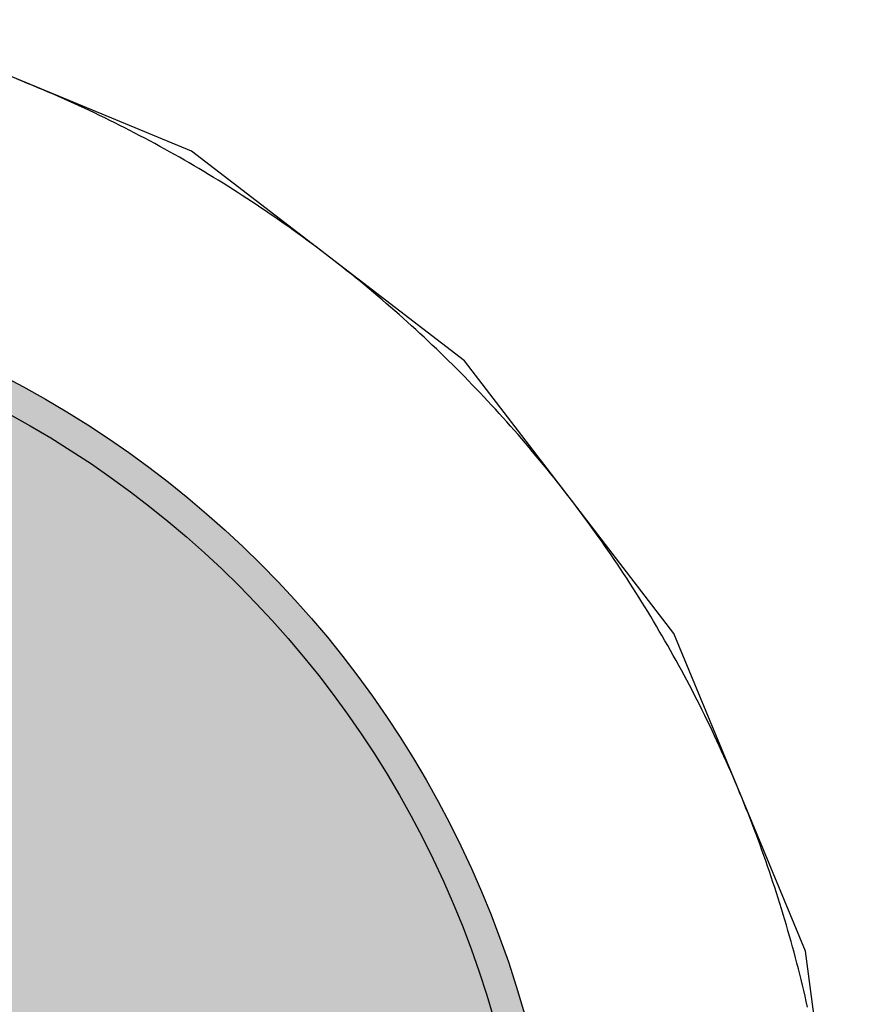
# Model space of a CAD drawing. Header units: millimetres. Extents: x -1.5 to 11.1, y -3 to 5.
# Tile 130 of 256: x 1.0658 to 1.0929, y 2.1094 to 2.1414. Entities that reach past the tile are written whole.
import ezdxf

# ---------------------------------------------------------------- set-up
doc = ezdxf.new("R2010")
doc.units = ezdxf.units.MM
doc.header["$MEASUREMENT"] = 0
for name, color, linetype, true_color in [('BottomLayer', 5, 'Continuous', 0x0000ff), ('BottomSolder', 6, 'Continuous', 0xff00ff), ('Metal_2', 7, 'Continuous', 0x7f0000), ('Metal_3', 7, 'Continuous', 0x3f7f00), ('TopLayer', 1, 'Continuous', 0xff0000), ('TopSolder', 7, 'Continuous', 0x7f007f)]:
    doc.layers.add(name, color=color, linetype=linetype, true_color=true_color)

# ---------------------------------------------------------------- blocks, each defined once
blk = doc.blocks.new('USB_I_________5')
at = {"layer": 'BottomLayer', "true_color": 0x0000ff}
h = blk.add_hatch(color=5, dxfattribs=at)
edge = h.paths.add_edge_path(flags=0)
edge.add_arc((0.4, 0.4), 0.0325, 0, 360)
at = {"layer": 'BottomSolder', "true_color": 0xff00ff}
h = blk.add_hatch(color=6, dxfattribs=at)
edge = h.paths.add_edge_path(flags=0)
edge.add_arc((0.4, 0.4), 0.0335, 0, 360)
at = {"layer": 'Metal_2', "true_color": 0x7f0000}
h = blk.add_hatch(color=16, dxfattribs=at)
edge = h.paths.add_edge_path(flags=0)
edge.add_arc((0.4, 0.4), 0.0325, 0, 360)
at = {"layer": 'Metal_3', "true_color": 0x3f7f00}
h = blk.add_hatch(color=76, dxfattribs=at)
edge = h.paths.add_edge_path(flags=0)
edge.add_arc((0.4, 0.4), 0.0325, 0, 360)
at = {"layer": 'TopLayer', "true_color": 0xff0000}
h = blk.add_hatch(color=1, dxfattribs=at)
edge = h.paths.add_edge_path(flags=0)
edge.add_arc((0.4, 0.4), 0.0325, 0, 360)
at = {"layer": 'TopSolder', "true_color": 0x7f007f}
h = blk.add_hatch(color=216, dxfattribs=at)
edge = h.paths.add_edge_path(flags=0)
edge.add_arc((0.4, 0.4), 0.0335, 0, 360)
at = {"layer": 'BottomLayer', "color": 5, "true_color": 0x0000ff}
blk.add_circle((0.4, 0.4), 0.0325, dxfattribs=at)
at = {"layer": 'BottomSolder', "color": 6, "true_color": 0xff00ff}
blk.add_circle((0.4, 0.4), 0.0335, dxfattribs=at)
at = {"layer": 'Metal_2', "color": 16, "true_color": 0x7f0000}
blk.add_circle((0.4, 0.4), 0.0325, dxfattribs=at)
at = {"layer": 'Metal_3', "color": 76, "true_color": 0x3f7f00}
blk.add_circle((0.4, 0.4), 0.0325, dxfattribs=at)
at = {"layer": 'TopLayer', "color": 1, "true_color": 0xff0000}
blk.add_circle((0.4, 0.4), 0.0325, dxfattribs=at)
at = {"layer": 'TopSolder', "color": 216, "true_color": 0x7f007f}
blk.add_circle((0.4, 0.4), 0.0335, dxfattribs=at)

msp = doc.modelspace()

# ---------------------------------------------------------------- linework, layer by layer
at = {"layer": 'BottomLayer'}
for p, q in [((1.071433, 2.137124), (1.061095, 2.141406)), ((1.080311, 2.130311), (1.071433, 2.137124)), ((1.087124, 2.121433), (1.080311, 2.130311)), ((1.091406, 2.111095), (1.087124, 2.121433)), ((1.092867, 2.1), (1.091406, 2.111095))]:
    msp.add_line(p, q, dxfattribs=at)
at = {"layer": 'Metal_2'}
for p, q in [((1.065925, 2.139404), (1.065754, 2.139472)), ((1.066094, 2.139335), (1.065925, 2.139404)), ((1.066264, 2.139265), (1.066094, 2.139335)), ((1.066433, 2.139194), (1.066264, 2.139265)), ((1.066602, 2.139123), (1.066433, 2.139194)), ((1.066771, 2.139051), (1.066602, 2.139123)), ((1.066939, 2.138978), (1.066771, 2.139051)), ((1.067107, 2.138905), (1.066939, 2.138978)), ((1.067275, 2.138831), (1.067107, 2.138905)), ((1.067443, 2.138756), (1.067275, 2.138831)), ((1.06761, 2.13868), (1.067443, 2.138756)), ((1.067776, 2.138604), (1.06761, 2.13868)), ((1.067943, 2.138527), (1.067776, 2.138604)), ((1.068109, 2.138449), (1.067943, 2.138527)), ((1.068275, 2.138371), (1.068109, 2.138449)), ((1.06844, 2.138291), (1.068275, 2.138371)), ((1.068605, 2.138211), (1.06844, 2.138291)), ((1.06877, 2.138131), (1.068605, 2.138211)), ((1.068934, 2.138049), (1.06877, 2.138131)), ((1.069098, 2.137967), (1.068934, 2.138049)), ((1.069262, 2.137885), (1.069098, 2.137967)), ((1.069425, 2.137801), (1.069262, 2.137885)), ((1.069588, 2.137717), (1.069425, 2.137801)), ((1.069751, 2.137632), (1.069588, 2.137717)), ((1.069913, 2.137546), (1.069751, 2.137632)), ((1.070075, 2.13746), (1.069913, 2.137546)), ((1.070236, 2.137373), (1.070075, 2.13746)), ((1.070397, 2.137285), (1.070236, 2.137373)), ((1.070558, 2.137197), (1.070397, 2.137285)), ((1.070718, 2.137108), (1.070558, 2.137197)), ((1.070878, 2.137018), (1.070718, 2.137108)), ((1.071038, 2.136928), (1.070878, 2.137018)), ((1.071197, 2.136837), (1.071038, 2.136928)), ((1.071356, 2.136745), (1.071197, 2.136837)), ((1.071514, 2.136652), (1.071356, 2.136745)), ((1.071672, 2.136559), (1.071514, 2.136652)), ((1.07183, 2.136465), (1.071672, 2.136559)), ((1.071987, 2.136371), (1.07183, 2.136465)), ((1.072144, 2.136276), (1.071987, 2.136371)), ((1.0723, 2.13618), (1.072144, 2.136276)), ((1.072456, 2.136083), (1.0723, 2.13618)), ((1.072611, 2.135986), (1.072456, 2.136083)), ((1.072766, 2.135888), (1.072611, 2.135986)), ((1.072921, 2.135789), (1.072766, 2.135888)), ((1.073075, 2.13569), (1.072921, 2.135789)), ((1.073229, 2.13559), (1.073075, 2.13569)), ((1.073383, 2.13549), (1.073229, 2.13559)), ((1.073535, 2.135388), (1.073383, 2.13549)), ((1.073688, 2.135286), (1.073535, 2.135388)), ((1.07384, 2.135184), (1.073688, 2.135286)), ((1.073992, 2.135081), (1.07384, 2.135184)), ((1.074143, 2.134977), (1.073992, 2.135081)), ((1.074294, 2.134872), (1.074143, 2.134977)), ((1.074444, 2.134767), (1.074294, 2.134872)), ((1.074594, 2.134661), (1.074444, 2.134767)), ((1.074743, 2.134555), (1.074594, 2.134661)), ((1.074892, 2.134448), (1.074743, 2.134555)), ((1.07504, 2.13434), (1.074892, 2.134448)), ((1.075188, 2.134232), (1.07504, 2.13434)), ((1.075336, 2.134123), (1.075188, 2.134232)), ((1.075483, 2.134013), (1.075336, 2.134123)), ((1.075629, 2.133903), (1.075483, 2.134013)), ((1.075775, 2.133792), (1.075629, 2.133903)), ((1.075921, 2.13368), (1.075775, 2.133792)), ((1.076066, 2.133568), (1.075921, 2.13368)), ((1.076211, 2.133455), (1.076066, 2.133568)), ((1.076355, 2.133342), (1.076211, 2.133455)), ((1.076498, 2.133228), (1.076355, 2.133342)), ((1.076642, 2.133113), (1.076498, 2.133228)), ((1.076784, 2.132998), (1.076642, 2.133113)), ((1.076926, 2.132882), (1.076784, 2.132998)), ((1.077068, 2.132766), (1.076926, 2.132882)), ((1.077209, 2.132649), (1.077068, 2.132766)), ((1.07735, 2.132531), (1.077209, 2.132649)), ((1.07749, 2.132412), (1.07735, 2.132531)), ((1.07763, 2.132293), (1.07749, 2.132412)), ((1.077769, 2.132174), (1.07763, 2.132293)), ((1.077907, 2.132054), (1.077769, 2.132174)), ((1.078045, 2.131933), (1.077907, 2.132054)), ((1.078183, 2.131812), (1.078045, 2.131933)), ((1.07832, 2.13169), (1.078183, 2.131812)), ((1.078456, 2.131567), (1.07832, 2.13169)), ((1.078592, 2.131444), (1.078456, 2.131567)), ((1.078728, 2.131321), (1.078592, 2.131444)), ((1.078863, 2.131196), (1.078728, 2.131321)), ((1.078997, 2.131072), (1.078863, 2.131196)), ((1.079131, 2.130946), (1.078997, 2.131072)), ((1.079264, 2.13082), (1.079131, 2.130946)), ((1.079397, 2.130694), (1.079264, 2.13082)), ((1.079529, 2.130566), (1.079397, 2.130694)), ((1.07966, 2.130439), (1.079529, 2.130566)), ((1.079792, 2.13031), (1.07966, 2.130439)), ((1.079922, 2.130181), (1.079792, 2.13031)), ((1.080052, 2.130052), (1.079922, 2.130181)), ((1.080181, 2.129922), (1.080052, 2.130052)), ((1.08031, 2.129792), (1.080181, 2.129922)), ((1.080439, 2.12966), (1.08031, 2.129792)), ((1.080566, 2.129529), (1.080439, 2.12966)), ((1.080693, 2.129397), (1.080566, 2.129529)), ((1.08082, 2.129264), (1.080693, 2.129397)), ((1.080946, 2.129131), (1.08082, 2.129264)), ((1.081071, 2.128997), (1.080946, 2.129131)), ((1.081196, 2.128863), (1.081071, 2.128997)), ((1.081321, 2.128728), (1.081196, 2.128863)), ((1.081444, 2.128592), (1.081321, 2.128728)), ((1.081567, 2.128456), (1.081444, 2.128592)), ((1.08169, 2.12832), (1.081567, 2.128456)), ((1.081812, 2.128183), (1.08169, 2.12832)), ((1.081933, 2.128045), (1.081812, 2.128183)), ((1.082054, 2.127907), (1.081933, 2.128045)), ((1.082174, 2.127769), (1.082054, 2.127907)), ((1.082294, 2.127629), (1.082174, 2.127769)), ((1.082412, 2.12749), (1.082294, 2.127629)), ((1.082531, 2.12735), (1.082412, 2.12749)), ((1.082648, 2.127209), (1.082531, 2.12735)), ((1.082766, 2.127068), (1.082648, 2.127209)), ((1.082882, 2.126926), (1.082766, 2.127068)), ((1.082998, 2.126784), (1.082882, 2.126926)), ((1.083113, 2.126641), (1.082998, 2.126784)), ((1.083228, 2.126498), (1.083113, 2.126641)), ((1.083342, 2.126355), (1.083228, 2.126498)), ((1.083455, 2.126211), (1.083342, 2.126355)), ((1.083568, 2.126066), (1.083455, 2.126211)), ((1.08368, 2.125921), (1.083568, 2.126066)), ((1.083792, 2.125775), (1.08368, 2.125921)), ((1.083903, 2.125629), (1.083792, 2.125775)), ((1.084013, 2.125483), (1.083903, 2.125629)), ((1.084123, 2.125336), (1.084013, 2.125483)), ((1.084232, 2.125188), (1.084123, 2.125336)), ((1.08434, 2.12504), (1.084232, 2.125188)), ((1.084448, 2.124892), (1.08434, 2.12504)), ((1.084555, 2.124743), (1.084448, 2.124892)), ((1.084661, 2.124594), (1.084555, 2.124743)), ((1.084767, 2.124444), (1.084661, 2.124594)), ((1.084872, 2.124293), (1.084767, 2.124444)), ((1.084977, 2.124143), (1.084872, 2.124293)), ((1.085081, 2.123992), (1.084977, 2.124143)), ((1.085184, 2.12384), (1.085081, 2.123992)), ((1.085287, 2.123688), (1.085184, 2.12384)), ((1.085388, 2.123536), (1.085287, 2.123688)), ((1.08549, 2.123383), (1.085388, 2.123536)), ((1.08559, 2.123229), (1.08549, 2.123383)), ((1.08569, 2.123075), (1.08559, 2.123229)), ((1.085789, 2.122921), (1.08569, 2.123075)), ((1.085888, 2.122767), (1.085789, 2.122921)), ((1.085986, 2.122611), (1.085888, 2.122767)), ((1.086083, 2.122456), (1.085986, 2.122611)), ((1.08618, 2.1223), (1.086083, 2.122456)), ((1.086276, 2.122144), (1.08618, 2.1223)), ((1.086371, 2.121987), (1.086276, 2.122144)), ((1.086465, 2.12183), (1.086371, 2.121987)), ((1.086559, 2.121672), (1.086465, 2.12183)), ((1.086652, 2.121514), (1.086559, 2.121672)), ((1.086745, 2.121356), (1.086652, 2.121514)), ((1.086837, 2.121197), (1.086745, 2.121356)), ((1.086928, 2.121038), (1.086837, 2.121197)), ((1.087018, 2.120878), (1.086928, 2.121038)), ((1.087108, 2.120718), (1.087018, 2.120878)), ((1.087197, 2.120558), (1.087108, 2.120718)), ((1.087285, 2.120397), (1.087197, 2.120558)), ((1.087373, 2.120236), (1.087285, 2.120397)), ((1.08746, 2.120075), (1.087373, 2.120236)), ((1.087546, 2.119913), (1.08746, 2.120075)), ((1.087632, 2.119751), (1.087546, 2.119913)), ((1.087717, 2.119588), (1.087632, 2.119751)), ((1.087801, 2.119425), (1.087717, 2.119588)), ((1.087884, 2.119262), (1.087801, 2.119425)), ((1.087967, 2.119098), (1.087884, 2.119262)), ((1.088049, 2.118934), (1.087967, 2.119098)), ((1.088131, 2.11877), (1.088049, 2.118934)), ((1.088211, 2.118605), (1.088131, 2.11877)), ((1.088291, 2.11844), (1.088211, 2.118605)), ((1.08837, 2.118275), (1.088291, 2.11844)), ((1.088449, 2.118109), (1.08837, 2.118275)), ((1.088527, 2.117943), (1.088449, 2.118109)), ((1.088604, 2.117776), (1.088527, 2.117943)), ((1.08868, 2.11761), (1.088604, 2.117776)), ((1.088756, 2.117443), (1.08868, 2.11761)), ((1.088831, 2.117275), (1.088756, 2.117443)), ((1.088905, 2.117107), (1.088831, 2.117275)), ((1.088978, 2.116939), (1.088905, 2.117107)), ((1.089051, 2.116771), (1.088978, 2.116939)), ((1.089123, 2.116602), (1.089051, 2.116771)), ((1.089194, 2.116433), (1.089123, 2.116602)), ((1.089265, 2.116264), (1.089194, 2.116433)), ((1.089335, 2.116094), (1.089265, 2.116264)), ((1.089404, 2.115925), (1.089335, 2.116094)), ((1.089472, 2.115754), (1.089404, 2.115925)), ((1.08954, 2.115584), (1.089472, 2.115754)), ((1.089607, 2.115413), (1.08954, 2.115584)), ((1.089673, 2.115242), (1.089607, 2.115413)), ((1.089738, 2.115071), (1.089673, 2.115242)), ((1.089803, 2.114899), (1.089738, 2.115071)), ((1.089867, 2.114727), (1.089803, 2.114899)), ((1.08993, 2.114555), (1.089867, 2.114727)), ((1.089992, 2.114383), (1.08993, 2.114555)), ((1.090054, 2.11421), (1.089992, 2.114383)), ((1.090115, 2.114037), (1.090054, 2.11421)), ((1.090175, 2.113864), (1.090115, 2.114037)), ((1.090235, 2.11369), (1.090175, 2.113864)), ((1.090294, 2.113516), (1.090235, 2.11369)), ((1.090351, 2.113342), (1.090294, 2.113516)), ((1.090409, 2.113168), (1.090351, 2.113342)), ((1.090465, 2.112994), (1.090409, 2.113168)), ((1.090521, 2.112819), (1.090465, 2.112994)), ((1.090576, 2.112644), (1.090521, 2.112819)), ((1.09063, 2.112469), (1.090576, 2.112644)), ((1.090683, 2.112293), (1.09063, 2.112469)), ((1.090736, 2.112118), (1.090683, 2.112293)), ((1.090788, 2.111942), (1.090736, 2.112118)), ((1.090839, 2.111766), (1.090788, 2.111942)), ((1.09089, 2.111589), (1.090839, 2.111766)), ((1.090939, 2.111413), (1.09089, 2.111589)), ((1.090988, 2.111236), (1.090939, 2.111413)), ((1.091036, 2.111059), (1.090988, 2.111236)), ((1.091083, 2.110882), (1.091036, 2.111059)), ((1.09113, 2.110704), (1.091083, 2.110882)), ((1.091176, 2.110527), (1.09113, 2.110704)), ((1.091221, 2.110349), (1.091176, 2.110527)), ((1.091265, 2.110171), (1.091221, 2.110349)), ((1.091309, 2.109993), (1.091265, 2.110171)), ((1.091351, 2.109814), (1.091309, 2.109993)), ((1.091393, 2.109636), (1.091351, 2.109814)), ((1.091435, 2.109457), (1.091393, 2.109636)), ((1.091475, 2.109278), (1.091435, 2.109457))]:
    msp.add_line(p, q, dxfattribs=at)
at = {"layer": 'Metal_3'}
for p, q in [((1.065925, 2.139404), (1.065754, 2.139472)), ((1.066094, 2.139335), (1.065925, 2.139404)), ((1.066264, 2.139265), (1.066094, 2.139335)), ((1.066433, 2.139194), (1.066264, 2.139265)), ((1.066602, 2.139123), (1.066433, 2.139194)), ((1.066771, 2.139051), (1.066602, 2.139123)), ((1.066939, 2.138978), (1.066771, 2.139051)), ((1.067107, 2.138905), (1.066939, 2.138978)), ((1.067275, 2.138831), (1.067107, 2.138905)), ((1.067443, 2.138756), (1.067275, 2.138831)), ((1.06761, 2.13868), (1.067443, 2.138756)), ((1.067776, 2.138604), (1.06761, 2.13868)), ((1.067943, 2.138527), (1.067776, 2.138604)), ((1.068109, 2.138449), (1.067943, 2.138527)), ((1.068275, 2.138371), (1.068109, 2.138449)), ((1.06844, 2.138291), (1.068275, 2.138371)), ((1.068605, 2.138211), (1.06844, 2.138291)), ((1.06877, 2.138131), (1.068605, 2.138211)), ((1.068934, 2.138049), (1.06877, 2.138131)), ((1.069098, 2.137967), (1.068934, 2.138049)), ((1.069262, 2.137885), (1.069098, 2.137967)), ((1.069425, 2.137801), (1.069262, 2.137885)), ((1.069588, 2.137717), (1.069425, 2.137801)), ((1.069751, 2.137632), (1.069588, 2.137717)), ((1.069913, 2.137546), (1.069751, 2.137632)), ((1.070075, 2.13746), (1.069913, 2.137546)), ((1.070236, 2.137373), (1.070075, 2.13746)), ((1.070397, 2.137285), (1.070236, 2.137373)), ((1.070558, 2.137197), (1.070397, 2.137285)), ((1.070718, 2.137108), (1.070558, 2.137197)), ((1.070878, 2.137018), (1.070718, 2.137108)), ((1.071038, 2.136928), (1.070878, 2.137018)), ((1.071197, 2.136837), (1.071038, 2.136928)), ((1.071356, 2.136745), (1.071197, 2.136837)), ((1.071514, 2.136652), (1.071356, 2.136745)), ((1.071672, 2.136559), (1.071514, 2.136652)), ((1.07183, 2.136465), (1.071672, 2.136559)), ((1.071987, 2.136371), (1.07183, 2.136465)), ((1.072144, 2.136276), (1.071987, 2.136371)), ((1.0723, 2.13618), (1.072144, 2.136276)), ((1.072456, 2.136083), (1.0723, 2.13618)), ((1.072611, 2.135986), (1.072456, 2.136083)), ((1.072766, 2.135888), (1.072611, 2.135986)), ((1.072921, 2.135789), (1.072766, 2.135888)), ((1.073075, 2.13569), (1.072921, 2.135789)), ((1.073229, 2.13559), (1.073075, 2.13569)), ((1.073383, 2.13549), (1.073229, 2.13559)), ((1.073535, 2.135388), (1.073383, 2.13549)), ((1.073688, 2.135286), (1.073535, 2.135388)), ((1.07384, 2.135184), (1.073688, 2.135286)), ((1.073992, 2.135081), (1.07384, 2.135184)), ((1.074143, 2.134977), (1.073992, 2.135081)), ((1.074294, 2.134872), (1.074143, 2.134977)), ((1.074444, 2.134767), (1.074294, 2.134872)), ((1.074594, 2.134661), (1.074444, 2.134767)), ((1.074743, 2.134555), (1.074594, 2.134661)), ((1.074892, 2.134448), (1.074743, 2.134555)), ((1.07504, 2.13434), (1.074892, 2.134448)), ((1.075188, 2.134232), (1.07504, 2.13434)), ((1.075336, 2.134123), (1.075188, 2.134232)), ((1.075483, 2.134013), (1.075336, 2.134123)), ((1.075629, 2.133903), (1.075483, 2.134013)), ((1.075775, 2.133792), (1.075629, 2.133903)), ((1.075921, 2.13368), (1.075775, 2.133792)), ((1.076066, 2.133568), (1.075921, 2.13368)), ((1.076211, 2.133455), (1.076066, 2.133568)), ((1.076355, 2.133342), (1.076211, 2.133455)), ((1.076498, 2.133228), (1.076355, 2.133342)), ((1.076642, 2.133113), (1.076498, 2.133228)), ((1.076784, 2.132998), (1.076642, 2.133113)), ((1.076926, 2.132882), (1.076784, 2.132998)), ((1.077068, 2.132766), (1.076926, 2.132882)), ((1.077209, 2.132649), (1.077068, 2.132766)), ((1.07735, 2.132531), (1.077209, 2.132649)), ((1.07749, 2.132412), (1.07735, 2.132531)), ((1.07763, 2.132293), (1.07749, 2.132412)), ((1.077769, 2.132174), (1.07763, 2.132293)), ((1.077907, 2.132054), (1.077769, 2.132174)), ((1.078045, 2.131933), (1.077907, 2.132054)), ((1.078183, 2.131812), (1.078045, 2.131933)), ((1.07832, 2.13169), (1.078183, 2.131812)), ((1.078456, 2.131567), (1.07832, 2.13169)), ((1.078592, 2.131444), (1.078456, 2.131567)), ((1.078728, 2.131321), (1.078592, 2.131444)), ((1.078863, 2.131196), (1.078728, 2.131321)), ((1.078997, 2.131072), (1.078863, 2.131196)), ((1.079131, 2.130946), (1.078997, 2.131072)), ((1.079264, 2.13082), (1.079131, 2.130946)), ((1.079397, 2.130694), (1.079264, 2.13082)), ((1.079529, 2.130566), (1.079397, 2.130694)), ((1.07966, 2.130439), (1.079529, 2.130566)), ((1.079792, 2.13031), (1.07966, 2.130439)), ((1.079922, 2.130181), (1.079792, 2.13031)), ((1.080052, 2.130052), (1.079922, 2.130181)), ((1.080181, 2.129922), (1.080052, 2.130052)), ((1.08031, 2.129792), (1.080181, 2.129922)), ((1.080439, 2.12966), (1.08031, 2.129792)), ((1.080566, 2.129529), (1.080439, 2.12966)), ((1.080693, 2.129397), (1.080566, 2.129529)), ((1.08082, 2.129264), (1.080693, 2.129397)), ((1.080946, 2.129131), (1.08082, 2.129264)), ((1.081071, 2.128997), (1.080946, 2.129131)), ((1.081196, 2.128863), (1.081071, 2.128997)), ((1.081321, 2.128728), (1.081196, 2.128863)), ((1.081444, 2.128592), (1.081321, 2.128728)), ((1.081567, 2.128456), (1.081444, 2.128592)), ((1.08169, 2.12832), (1.081567, 2.128456)), ((1.081812, 2.128183), (1.08169, 2.12832)), ((1.081933, 2.128045), (1.081812, 2.128183)), ((1.082054, 2.127907), (1.081933, 2.128045)), ((1.082174, 2.127769), (1.082054, 2.127907)), ((1.082294, 2.127629), (1.082174, 2.127769)), ((1.082412, 2.12749), (1.082294, 2.127629)), ((1.082531, 2.12735), (1.082412, 2.12749)), ((1.082648, 2.127209), (1.082531, 2.12735)), ((1.082766, 2.127068), (1.082648, 2.127209)), ((1.082882, 2.126926), (1.082766, 2.127068)), ((1.082998, 2.126784), (1.082882, 2.126926)), ((1.083113, 2.126641), (1.082998, 2.126784)), ((1.083228, 2.126498), (1.083113, 2.126641)), ((1.083342, 2.126355), (1.083228, 2.126498)), ((1.083455, 2.126211), (1.083342, 2.126355)), ((1.083568, 2.126066), (1.083455, 2.126211)), ((1.08368, 2.125921), (1.083568, 2.126066)), ((1.083792, 2.125775), (1.08368, 2.125921)), ((1.083903, 2.125629), (1.083792, 2.125775)), ((1.084013, 2.125483), (1.083903, 2.125629)), ((1.084123, 2.125336), (1.084013, 2.125483)), ((1.084232, 2.125188), (1.084123, 2.125336)), ((1.08434, 2.12504), (1.084232, 2.125188)), ((1.084448, 2.124892), (1.08434, 2.12504)), ((1.084555, 2.124743), (1.084448, 2.124892)), ((1.084661, 2.124594), (1.084555, 2.124743)), ((1.084767, 2.124444), (1.084661, 2.124594)), ((1.084872, 2.124293), (1.084767, 2.124444)), ((1.084977, 2.124143), (1.084872, 2.124293)), ((1.085081, 2.123992), (1.084977, 2.124143)), ((1.085184, 2.12384), (1.085081, 2.123992)), ((1.085287, 2.123688), (1.085184, 2.12384)), ((1.085388, 2.123536), (1.085287, 2.123688)), ((1.08549, 2.123383), (1.085388, 2.123536)), ((1.08559, 2.123229), (1.08549, 2.123383)), ((1.08569, 2.123075), (1.08559, 2.123229)), ((1.085789, 2.122921), (1.08569, 2.123075)), ((1.085888, 2.122767), (1.085789, 2.122921)), ((1.085986, 2.122611), (1.085888, 2.122767)), ((1.086083, 2.122456), (1.085986, 2.122611)), ((1.08618, 2.1223), (1.086083, 2.122456)), ((1.086276, 2.122144), (1.08618, 2.1223)), ((1.086371, 2.121987), (1.086276, 2.122144)), ((1.086465, 2.12183), (1.086371, 2.121987)), ((1.086559, 2.121672), (1.086465, 2.12183)), ((1.086652, 2.121514), (1.086559, 2.121672)), ((1.086745, 2.121356), (1.086652, 2.121514)), ((1.086837, 2.121197), (1.086745, 2.121356)), ((1.086928, 2.121038), (1.086837, 2.121197)), ((1.087018, 2.120878), (1.086928, 2.121038)), ((1.087108, 2.120718), (1.087018, 2.120878)), ((1.087197, 2.120558), (1.087108, 2.120718)), ((1.087285, 2.120397), (1.087197, 2.120558)), ((1.087373, 2.120236), (1.087285, 2.120397)), ((1.08746, 2.120075), (1.087373, 2.120236)), ((1.087546, 2.119913), (1.08746, 2.120075)), ((1.087632, 2.119751), (1.087546, 2.119913)), ((1.087717, 2.119588), (1.087632, 2.119751)), ((1.087801, 2.119425), (1.087717, 2.119588)), ((1.087884, 2.119262), (1.087801, 2.119425)), ((1.087967, 2.119098), (1.087884, 2.119262)), ((1.088049, 2.118934), (1.087967, 2.119098)), ((1.088131, 2.11877), (1.088049, 2.118934)), ((1.088211, 2.118605), (1.088131, 2.11877)), ((1.088291, 2.11844), (1.088211, 2.118605)), ((1.08837, 2.118275), (1.088291, 2.11844)), ((1.088449, 2.118109), (1.08837, 2.118275)), ((1.088527, 2.117943), (1.088449, 2.118109)), ((1.088604, 2.117776), (1.088527, 2.117943)), ((1.08868, 2.11761), (1.088604, 2.117776)), ((1.088756, 2.117443), (1.08868, 2.11761)), ((1.088831, 2.117275), (1.088756, 2.117443)), ((1.088905, 2.117107), (1.088831, 2.117275)), ((1.088978, 2.116939), (1.088905, 2.117107)), ((1.089051, 2.116771), (1.088978, 2.116939)), ((1.089123, 2.116602), (1.089051, 2.116771)), ((1.089194, 2.116433), (1.089123, 2.116602)), ((1.089265, 2.116264), (1.089194, 2.116433)), ((1.089335, 2.116094), (1.089265, 2.116264)), ((1.089404, 2.115925), (1.089335, 2.116094)), ((1.089472, 2.115754), (1.089404, 2.115925)), ((1.08954, 2.115584), (1.089472, 2.115754)), ((1.089607, 2.115413), (1.08954, 2.115584)), ((1.089673, 2.115242), (1.089607, 2.115413)), ((1.089738, 2.115071), (1.089673, 2.115242)), ((1.089803, 2.114899), (1.089738, 2.115071)), ((1.089867, 2.114727), (1.089803, 2.114899)), ((1.08993, 2.114555), (1.089867, 2.114727)), ((1.089992, 2.114383), (1.08993, 2.114555)), ((1.090054, 2.11421), (1.089992, 2.114383)), ((1.090115, 2.114037), (1.090054, 2.11421)), ((1.090175, 2.113864), (1.090115, 2.114037)), ((1.090235, 2.11369), (1.090175, 2.113864)), ((1.090294, 2.113516), (1.090235, 2.11369)), ((1.090351, 2.113342), (1.090294, 2.113516)), ((1.090409, 2.113168), (1.090351, 2.113342)), ((1.090465, 2.112994), (1.090409, 2.113168)), ((1.090521, 2.112819), (1.090465, 2.112994)), ((1.090576, 2.112644), (1.090521, 2.112819)), ((1.09063, 2.112469), (1.090576, 2.112644)), ((1.090683, 2.112293), (1.09063, 2.112469)), ((1.090736, 2.112118), (1.090683, 2.112293)), ((1.090788, 2.111942), (1.090736, 2.112118)), ((1.090839, 2.111766), (1.090788, 2.111942)), ((1.09089, 2.111589), (1.090839, 2.111766)), ((1.090939, 2.111413), (1.09089, 2.111589)), ((1.090988, 2.111236), (1.090939, 2.111413)), ((1.091036, 2.111059), (1.090988, 2.111236)), ((1.091083, 2.110882), (1.091036, 2.111059)), ((1.09113, 2.110704), (1.091083, 2.110882)), ((1.091176, 2.110527), (1.09113, 2.110704)), ((1.091221, 2.110349), (1.091176, 2.110527)), ((1.091265, 2.110171), (1.091221, 2.110349)), ((1.091309, 2.109993), (1.091265, 2.110171)), ((1.091351, 2.109814), (1.091309, 2.109993)), ((1.091393, 2.109636), (1.091351, 2.109814)), ((1.091435, 2.109457), (1.091393, 2.109636)), ((1.091475, 2.109278), (1.091435, 2.109457))]:
    msp.add_line(p, q, dxfattribs=at)
at = {"layer": 'TopLayer'}
for p, q in [((1.065925, 2.139404), (1.065754, 2.139472)), ((1.066094, 2.139335), (1.065925, 2.139404)), ((1.066264, 2.139265), (1.066094, 2.139335)), ((1.066433, 2.139194), (1.066264, 2.139265)), ((1.066602, 2.139123), (1.066433, 2.139194)), ((1.066771, 2.139051), (1.066602, 2.139123)), ((1.066939, 2.138978), (1.066771, 2.139051)), ((1.067107, 2.138905), (1.066939, 2.138978)), ((1.067275, 2.138831), (1.067107, 2.138905)), ((1.067443, 2.138756), (1.067275, 2.138831)), ((1.06761, 2.13868), (1.067443, 2.138756)), ((1.067776, 2.138604), (1.06761, 2.13868)), ((1.067943, 2.138527), (1.067776, 2.138604)), ((1.068109, 2.138449), (1.067943, 2.138527)), ((1.068275, 2.138371), (1.068109, 2.138449)), ((1.06844, 2.138291), (1.068275, 2.138371)), ((1.068605, 2.138211), (1.06844, 2.138291)), ((1.06877, 2.138131), (1.068605, 2.138211)), ((1.068934, 2.138049), (1.06877, 2.138131)), ((1.069098, 2.137967), (1.068934, 2.138049)), ((1.069262, 2.137885), (1.069098, 2.137967)), ((1.069425, 2.137801), (1.069262, 2.137885)), ((1.069588, 2.137717), (1.069425, 2.137801)), ((1.069751, 2.137632), (1.069588, 2.137717)), ((1.069913, 2.137546), (1.069751, 2.137632)), ((1.070075, 2.13746), (1.069913, 2.137546)), ((1.070236, 2.137373), (1.070075, 2.13746)), ((1.070397, 2.137285), (1.070236, 2.137373)), ((1.070558, 2.137197), (1.070397, 2.137285)), ((1.070718, 2.137108), (1.070558, 2.137197)), ((1.070878, 2.137018), (1.070718, 2.137108)), ((1.071038, 2.136928), (1.070878, 2.137018)), ((1.071197, 2.136837), (1.071038, 2.136928)), ((1.071356, 2.136745), (1.071197, 2.136837)), ((1.071514, 2.136652), (1.071356, 2.136745)), ((1.071672, 2.136559), (1.071514, 2.136652)), ((1.07183, 2.136465), (1.071672, 2.136559)), ((1.071987, 2.136371), (1.07183, 2.136465)), ((1.072144, 2.136276), (1.071987, 2.136371)), ((1.0723, 2.13618), (1.072144, 2.136276)), ((1.072456, 2.136083), (1.0723, 2.13618)), ((1.072611, 2.135986), (1.072456, 2.136083)), ((1.072766, 2.135888), (1.072611, 2.135986)), ((1.072921, 2.135789), (1.072766, 2.135888)), ((1.073075, 2.13569), (1.072921, 2.135789)), ((1.073229, 2.13559), (1.073075, 2.13569)), ((1.073383, 2.13549), (1.073229, 2.13559)), ((1.073535, 2.135388), (1.073383, 2.13549)), ((1.073688, 2.135286), (1.073535, 2.135388)), ((1.07384, 2.135184), (1.073688, 2.135286)), ((1.073992, 2.135081), (1.07384, 2.135184)), ((1.074143, 2.134977), (1.073992, 2.135081)), ((1.074294, 2.134872), (1.074143, 2.134977)), ((1.074444, 2.134767), (1.074294, 2.134872)), ((1.074594, 2.134661), (1.074444, 2.134767)), ((1.074743, 2.134555), (1.074594, 2.134661)), ((1.074892, 2.134448), (1.074743, 2.134555)), ((1.07504, 2.13434), (1.074892, 2.134448)), ((1.075188, 2.134232), (1.07504, 2.13434)), ((1.075336, 2.134123), (1.075188, 2.134232)), ((1.075483, 2.134013), (1.075336, 2.134123)), ((1.075629, 2.133903), (1.075483, 2.134013)), ((1.075775, 2.133792), (1.075629, 2.133903)), ((1.075921, 2.13368), (1.075775, 2.133792)), ((1.076066, 2.133568), (1.075921, 2.13368)), ((1.076211, 2.133455), (1.076066, 2.133568)), ((1.076355, 2.133342), (1.076211, 2.133455)), ((1.076498, 2.133228), (1.076355, 2.133342)), ((1.076642, 2.133113), (1.076498, 2.133228)), ((1.076784, 2.132998), (1.076642, 2.133113)), ((1.076926, 2.132882), (1.076784, 2.132998)), ((1.077068, 2.132766), (1.076926, 2.132882)), ((1.077209, 2.132649), (1.077068, 2.132766)), ((1.07735, 2.132531), (1.077209, 2.132649)), ((1.07749, 2.132412), (1.07735, 2.132531)), ((1.07763, 2.132293), (1.07749, 2.132412)), ((1.077769, 2.132174), (1.07763, 2.132293)), ((1.077907, 2.132054), (1.077769, 2.132174)), ((1.078045, 2.131933), (1.077907, 2.132054)), ((1.078183, 2.131812), (1.078045, 2.131933)), ((1.07832, 2.13169), (1.078183, 2.131812)), ((1.078456, 2.131567), (1.07832, 2.13169)), ((1.078592, 2.131444), (1.078456, 2.131567)), ((1.078728, 2.131321), (1.078592, 2.131444)), ((1.078863, 2.131196), (1.078728, 2.131321)), ((1.078997, 2.131072), (1.078863, 2.131196)), ((1.079131, 2.130946), (1.078997, 2.131072)), ((1.079264, 2.13082), (1.079131, 2.130946)), ((1.079397, 2.130694), (1.079264, 2.13082)), ((1.079529, 2.130566), (1.079397, 2.130694)), ((1.07966, 2.130439), (1.079529, 2.130566)), ((1.079792, 2.13031), (1.07966, 2.130439)), ((1.079922, 2.130181), (1.079792, 2.13031)), ((1.080052, 2.130052), (1.079922, 2.130181)), ((1.080181, 2.129922), (1.080052, 2.130052)), ((1.08031, 2.129792), (1.080181, 2.129922)), ((1.080439, 2.12966), (1.08031, 2.129792)), ((1.080566, 2.129529), (1.080439, 2.12966)), ((1.080693, 2.129397), (1.080566, 2.129529)), ((1.08082, 2.129264), (1.080693, 2.129397)), ((1.080946, 2.129131), (1.08082, 2.129264)), ((1.081071, 2.128997), (1.080946, 2.129131)), ((1.081196, 2.128863), (1.081071, 2.128997)), ((1.081321, 2.128728), (1.081196, 2.128863)), ((1.081444, 2.128592), (1.081321, 2.128728)), ((1.081567, 2.128456), (1.081444, 2.128592)), ((1.08169, 2.12832), (1.081567, 2.128456)), ((1.081812, 2.128183), (1.08169, 2.12832)), ((1.081933, 2.128045), (1.081812, 2.128183)), ((1.082054, 2.127907), (1.081933, 2.128045)), ((1.082174, 2.127769), (1.082054, 2.127907)), ((1.082294, 2.127629), (1.082174, 2.127769)), ((1.082412, 2.12749), (1.082294, 2.127629)), ((1.082531, 2.12735), (1.082412, 2.12749)), ((1.082648, 2.127209), (1.082531, 2.12735)), ((1.082766, 2.127068), (1.082648, 2.127209)), ((1.082882, 2.126926), (1.082766, 2.127068)), ((1.082998, 2.126784), (1.082882, 2.126926)), ((1.083113, 2.126641), (1.082998, 2.126784)), ((1.083228, 2.126498), (1.083113, 2.126641)), ((1.083342, 2.126355), (1.083228, 2.126498)), ((1.083455, 2.126211), (1.083342, 2.126355)), ((1.083568, 2.126066), (1.083455, 2.126211)), ((1.08368, 2.125921), (1.083568, 2.126066)), ((1.083792, 2.125775), (1.08368, 2.125921)), ((1.083903, 2.125629), (1.083792, 2.125775)), ((1.084013, 2.125483), (1.083903, 2.125629)), ((1.084123, 2.125336), (1.084013, 2.125483)), ((1.084232, 2.125188), (1.084123, 2.125336)), ((1.08434, 2.12504), (1.084232, 2.125188)), ((1.084448, 2.124892), (1.08434, 2.12504)), ((1.084555, 2.124743), (1.084448, 2.124892)), ((1.084661, 2.124594), (1.084555, 2.124743)), ((1.084767, 2.124444), (1.084661, 2.124594)), ((1.084872, 2.124293), (1.084767, 2.124444)), ((1.084977, 2.124143), (1.084872, 2.124293)), ((1.085081, 2.123992), (1.084977, 2.124143)), ((1.085184, 2.12384), (1.085081, 2.123992)), ((1.085287, 2.123688), (1.085184, 2.12384)), ((1.085388, 2.123536), (1.085287, 2.123688)), ((1.08549, 2.123383), (1.085388, 2.123536)), ((1.08559, 2.123229), (1.08549, 2.123383)), ((1.08569, 2.123075), (1.08559, 2.123229)), ((1.085789, 2.122921), (1.08569, 2.123075)), ((1.085888, 2.122767), (1.085789, 2.122921)), ((1.085986, 2.122611), (1.085888, 2.122767)), ((1.086083, 2.122456), (1.085986, 2.122611)), ((1.08618, 2.1223), (1.086083, 2.122456)), ((1.086276, 2.122144), (1.08618, 2.1223)), ((1.086371, 2.121987), (1.086276, 2.122144)), ((1.086465, 2.12183), (1.086371, 2.121987)), ((1.086559, 2.121672), (1.086465, 2.12183)), ((1.086652, 2.121514), (1.086559, 2.121672)), ((1.086745, 2.121356), (1.086652, 2.121514)), ((1.086837, 2.121197), (1.086745, 2.121356)), ((1.086928, 2.121038), (1.086837, 2.121197)), ((1.087018, 2.120878), (1.086928, 2.121038)), ((1.087108, 2.120718), (1.087018, 2.120878)), ((1.087197, 2.120558), (1.087108, 2.120718)), ((1.087285, 2.120397), (1.087197, 2.120558)), ((1.087373, 2.120236), (1.087285, 2.120397)), ((1.08746, 2.120075), (1.087373, 2.120236)), ((1.087546, 2.119913), (1.08746, 2.120075)), ((1.087632, 2.119751), (1.087546, 2.119913)), ((1.087717, 2.119588), (1.087632, 2.119751)), ((1.087801, 2.119425), (1.087717, 2.119588)), ((1.087884, 2.119262), (1.087801, 2.119425)), ((1.087967, 2.119098), (1.087884, 2.119262)), ((1.088049, 2.118934), (1.087967, 2.119098)), ((1.088131, 2.11877), (1.088049, 2.118934)), ((1.088211, 2.118605), (1.088131, 2.11877)), ((1.088291, 2.11844), (1.088211, 2.118605)), ((1.08837, 2.118275), (1.088291, 2.11844)), ((1.088449, 2.118109), (1.08837, 2.118275)), ((1.088527, 2.117943), (1.088449, 2.118109)), ((1.088604, 2.117776), (1.088527, 2.117943)), ((1.08868, 2.11761), (1.088604, 2.117776)), ((1.088756, 2.117443), (1.08868, 2.11761)), ((1.088831, 2.117275), (1.088756, 2.117443)), ((1.088905, 2.117107), (1.088831, 2.117275)), ((1.088978, 2.116939), (1.088905, 2.117107)), ((1.089051, 2.116771), (1.088978, 2.116939)), ((1.089123, 2.116602), (1.089051, 2.116771)), ((1.089194, 2.116433), (1.089123, 2.116602)), ((1.089265, 2.116264), (1.089194, 2.116433)), ((1.089335, 2.116094), (1.089265, 2.116264)), ((1.089404, 2.115925), (1.089335, 2.116094)), ((1.089472, 2.115754), (1.089404, 2.115925)), ((1.08954, 2.115584), (1.089472, 2.115754)), ((1.089607, 2.115413), (1.08954, 2.115584)), ((1.089673, 2.115242), (1.089607, 2.115413)), ((1.089738, 2.115071), (1.089673, 2.115242)), ((1.089803, 2.114899), (1.089738, 2.115071)), ((1.089867, 2.114727), (1.089803, 2.114899)), ((1.08993, 2.114555), (1.089867, 2.114727)), ((1.089992, 2.114383), (1.08993, 2.114555)), ((1.090054, 2.11421), (1.089992, 2.114383)), ((1.090115, 2.114037), (1.090054, 2.11421)), ((1.090175, 2.113864), (1.090115, 2.114037)), ((1.090235, 2.11369), (1.090175, 2.113864)), ((1.090294, 2.113516), (1.090235, 2.11369)), ((1.090351, 2.113342), (1.090294, 2.113516)), ((1.090409, 2.113168), (1.090351, 2.113342)), ((1.090465, 2.112994), (1.090409, 2.113168)), ((1.090521, 2.112819), (1.090465, 2.112994)), ((1.090576, 2.112644), (1.090521, 2.112819)), ((1.09063, 2.112469), (1.090576, 2.112644)), ((1.090683, 2.112293), (1.09063, 2.112469)), ((1.090736, 2.112118), (1.090683, 2.112293)), ((1.090788, 2.111942), (1.090736, 2.112118)), ((1.090839, 2.111766), (1.090788, 2.111942)), ((1.09089, 2.111589), (1.090839, 2.111766)), ((1.090939, 2.111413), (1.09089, 2.111589)), ((1.090988, 2.111236), (1.090939, 2.111413)), ((1.091036, 2.111059), (1.090988, 2.111236)), ((1.091083, 2.110882), (1.091036, 2.111059)), ((1.09113, 2.110704), (1.091083, 2.110882)), ((1.091176, 2.110527), (1.09113, 2.110704)), ((1.091221, 2.110349), (1.091176, 2.110527)), ((1.091265, 2.110171), (1.091221, 2.110349)), ((1.091309, 2.109993), (1.091265, 2.110171)), ((1.091351, 2.109814), (1.091309, 2.109993)), ((1.091393, 2.109636), (1.091351, 2.109814)), ((1.091435, 2.109457), (1.091393, 2.109636)), ((1.091475, 2.109278), (1.091435, 2.109457))]:
    msp.add_line(p, q, dxfattribs=at)

# ---------------------------------------------------------------- block references
at = {"rotation": 270}
msp.add_blockref('USB_I_________5', (0.65, 2.5), dxfattribs=at)

doc.saveas('drawing.dxf')
